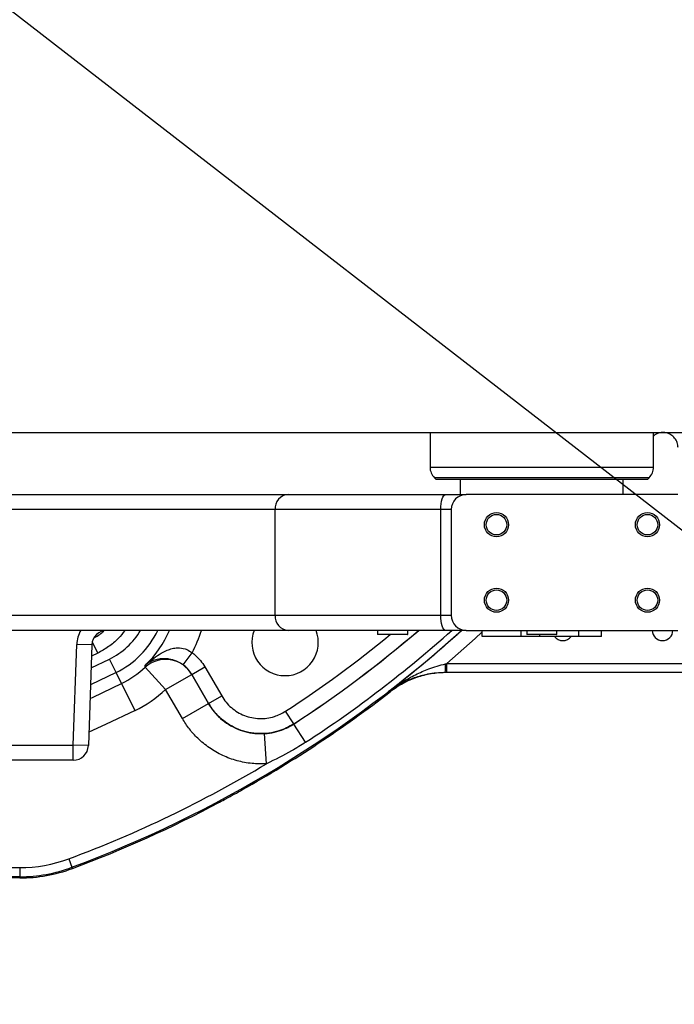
# Model space of a CAD drawing. Header units: millimetres. Extents: x -1 to 10933, y 0 to 7722.
# Tile 74 of 122: x 4076 to 4293, y 5871 to 6197. Entities that reach past the tile are written whole.
import ezdxf

# ---------------------------------------------------------------- set-up
doc = ezdxf.new("R2010")
doc.units = ezdxf.units.MM
doc.header["$LTSCALE"] = 13
doc.header["$PDSIZE"] = -1
doc.dimstyles.new('efort-st-1', dxfattribs={"dimtxt": 100, "dimasz": 100, "dimexe": 1.25, "dimexo": 0.625, "dimtad": 1, "dimdec": 0, "dimdsep": 46, "dimtxsty": 'Standard', "dimcen": 2.5, "dimclrd": 3, "dimclre": 3, "dimadec": 0, "dimazin": 0, "dimtfac": 1, "dimtmove": 0, "dimatfit": 3, "dimfxl": 1, "dimarcsym": 0})

# ---------------------------------------------------------------- blocks, each defined once
blk = doc.blocks.new('*D158')
at = {"color": 3, "lineweight": -2}
for p, q in [((3955.86, 6291.1), (4398.6, 5948.2)), ((4787.32, 5647.14), (4477.66, 5886.97))]:
    blk.add_line(p, q, dxfattribs=at)
at = {"color": 3}
blk.add_solid([(4487.87, 5900.15), (4467.46, 5873.79), (4398.6, 5948.2)], dxfattribs=at)
at = {"layer": 'Defpoints', "color": 0}
for p in [(3955.86, 6291.1), (4398.6, 5948.2)]:
    blk.add_point(p, dxfattribs=at)
at = {"color": 0, "insert": (4709.39, 5771.53), "char_height": 100, "attachment_point": 5, "rotation": 322.2423}
blk.add_mtext('R560', dxfattribs=at)

msp = doc.modelspace()

# ---------------------------------------------------------------- linework, layer by layer
at = {"color": 7, "linetype": 'Continuous', "lineweight": 25}
for p, q in [((4067.79, 6060.6), (4362.98, 6060.6)), ((4211.81, 6060.6), (4211.81, 6049.17)), ((4285.81, 6049.17), (4285.81, 6060.6)), ((4213.27, 6045.64), (4213.81, 6045.1)), ((4283.81, 6045.1), (4284.35, 6045.64)), ((4283.81, 6045.1), (4213.81, 6045.1)), ((4221.81, 6045.1), (4221.81, 6040.1)), ((4275.81, 6040.1), (4275.81, 6045.1)), ((3987.57, 6040.1), (4164.82, 6040.1)), ((4164.82, 6040.1), (4216.98, 6040.1)), ((4216.98, 6040.1), (4223.81, 6040.1)), ((4293.81, 6040.1), (4223.81, 6040.1)), ((4160.49, 6035.1), (3983.24, 6035.1)), ((4160.49, 6000.1), (4160.49, 6035.1)), ((4215.39, 6035.1), (4160.49, 6035.1)), ((4218.81, 6035.1), (4215.39, 6035.1)), ((4215.39, 6000.1), (4215.39, 6035.1)), ((4218.81, 6035.1), (4218.81, 6000.1)), ((3983.24, 6000.1), (4160.49, 6000.1)), ((4160.49, 6000.1), (4215.39, 6000.1)), ((4215.39, 6000.1), (4218.81, 6000.1)), ((4164.82, 5995.1), (3987.57, 5995.1)), ((4216.98, 5995.1), (4164.82, 5995.1)), ((4194.45, 5995.1), (4194.45, 5993.8)), ((4204.35, 5993.7), (4194.55, 5993.7)), ((4204.45, 5993.8), (4204.45, 5995.1)), ((4223.81, 5995.1), (4216.98, 5995.1)), ((4223.81, 5995.1), (4293.81, 5995.1)), ((4229.01, 5995.1), (4229.01, 5993.2)), ((4242.01, 5993.2), (4242.01, 5995.1)), ((4243.81, 5995.1), (4243.81, 5993.8)), ((4246.36, 5993.7), (4243.91, 5993.7)), ((4253.71, 5993.7), (4246.36, 5993.7)), ((4248.09, 5993.7), (4248.09, 5993.2)), ((4253.81, 5993.8), (4253.81, 5995.1)), ((4261.09, 5993.2), (4261.09, 5995.1)), ((4268.61, 5993.2), (4268.61, 5995.1)), ((4093.68, 5957.1), (4094.85, 5990.45)), ((4099.84, 5990.28), (4094.85, 5990.45)), ((4099.84, 5990.28), (4098.68, 5956.93)), ((4241.91, 5993.1), (4229.11, 5993.1)), ((4248.19, 5993.1), (4241.91, 5993.1)), ((4260.99, 5993.1), (4248.19, 5993.1)), ((4262.11, 5993.1), (4260.99, 5993.1)), ((4268.51, 5993.1), (4262.11, 5993.1)), ((4130.12, 5983.64), (4133.05, 5987.69)), ((4107.88, 5981.11), (4105.66, 5985.59)), ((4216.93, 5984.02), (4217.32, 5984.1)), ((4217.32, 5981.1), (4217.32, 5984.1)), ((4217.32, 5984.1), (4383.81, 5984.1)), ((4109.68, 5977.5), (4107.88, 5981.11)), ((4124.27, 5975.5), (4117.53, 5982.88)), ((4124.27, 5975.5), (4132.92, 5980.5)), ((4132.93, 5980.53), (4132.92, 5980.5)), ((4132.92, 5980.5), (4138.48, 5970.87)), ((4132.93, 5980.53), (4137.25, 5983.02)), ((4138.49, 5970.89), (4132.93, 5980.53)), ((4137.25, 5983.02), (4142.82, 5973.39)), ((4217.32, 5981.1), (4216.86, 5981.1)), ((4383.81, 5981.1), (4217.32, 5981.1)), ((4114.13, 5968.55), (4109.68, 5977.5)), ((4129.83, 5965.87), (4124.27, 5975.5)), ((4129.83, 5965.87), (4138.48, 5970.87)), ((4138.48, 5970.87), (4138.49, 5970.89)), ((4138.49, 5970.89), (4142.82, 5973.39)), ((4166.7, 5964.14), (4163.98, 5968.32)), ((4166.7, 5964.14), (4166.69, 5964.08)), ((4170.62, 5958.04), (4166.69, 5964.08)), ((4157.67, 5950.94), (4157.05, 5960.9)), ((4023.94, 5957.1), (4093.68, 5957.1)), ((4093.68, 5952.1), (4093.68, 5957.1)), ((4098.68, 5956.93), (4093.68, 5957.1)), ((4093.68, 5952.1), (4023.94, 5952.1)), ((4092.19, 5919.45), (4093.24, 5916.64)), ((4033.01, 5916.52), (4075.94, 5916.52)), ((4075.94, 5916.52), (4075.94, 5913.53)), ((4093.24, 5916.64), (4093.39, 5916.25)), ((4075.94, 5913.53), (4030.98, 5913.53)), ((4075.94, 5913.1), (4031.01, 5913.1)), ((4075.94, 5913.1), (4075.94, 5913.53))]:
    msp.add_line(p, q, dxfattribs=at)
at = {"color": 8, "linetype": 'Continuous', "lineweight": 25}
for p, q in [((4211.81, 6049.17), (4250.96, 6049.17)), ((4250.96, 6049.17), (4285.81, 6049.17)), ((4250.87, 6045.64), (4213.27, 6045.64)), ((4284.35, 6045.64), (4250.87, 6045.64)), ((4194.45, 5993.8), (4204.45, 5993.8)), ((4229.01, 5993.2), (4242.01, 5993.2)), ((4242.01, 5993.2), (4248.09, 5993.2)), ((4243.81, 5993.8), (4246.31, 5993.8)), ((4246.31, 5993.8), (4253.81, 5993.8)), ((4248.09, 5993.2), (4261.09, 5993.2)), ((4261.09, 5993.2), (4268.61, 5993.2)), ((4099.97, 5991.23), (4101.76, 5987.56)), ((4101.76, 5987.56), (4099.71, 5986.57)), ((4099.58, 5982.64), (4105.66, 5985.59)), ((4107.88, 5981.11), (4099.38, 5977.03))]:
    msp.add_line(p, q, dxfattribs=at)
at = {"color": 7, "linetype": 'Continuous', "lineweight": 25, "flags": 128}
for points in [[(4215.39, 6035.1), (4215.42, 6036.08), (4215.52, 6037.02), (4215.66, 6037.88), (4215.86, 6038.64), (4216.1, 6039.26), (4216.37, 6039.72), (4216.67, 6040.01), (4216.98, 6040.1)], [(4216.98, 5995.1), (4216.67, 5995.2), (4216.37, 5995.48), (4216.1, 5995.95), (4215.86, 5996.57), (4215.66, 5997.33), (4215.52, 5998.19), (4215.42, 5999.13), (4215.39, 6000.1)], [(4198.67, 5974.81), (4198.54, 5974.82), (4198.29, 5974.82), (4198.03, 5974.83)]]:
    msp.add_lwpolyline(points, dxfattribs=at)
at = {"color": 8, "linetype": 'Continuous', "lineweight": 25, "flags": 128}
for points in [[(4229.01, 5994.54), (4226.75, 5992.45), (4217.32, 5984.1)], [(4099.22, 5972.52), (4100.22, 5972.97), (4109.68, 5977.5)], [(4114.13, 5968.55), (4104.4, 5963.89), (4098.83, 5961.39)]]:
    msp.add_lwpolyline(points, dxfattribs=at)
at = {"color": 7, "linetype": 'Continuous', "lineweight": 25}
for centre, radius in [((4233.81, 6030.1), 4), ((4233.81, 6030.1), 3.4), ((4283.81, 6030.1), 4), ((4283.81, 6030.1), 3.4), ((4233.81, 6005.1), 4), ((4233.81, 6005.1), 3.4), ((4283.81, 6005.1), 4), ((4283.81, 6005.1), 3.4)]:
    msp.add_circle(centre, radius, dxfattribs=at)
at = {"color": 0, "linetype": 'Continuous', "lineweight": 18}
msp.add_arc((3955.86, 6291.1), 560, 262.7, 5.9556, dxfattribs=at)
at = {"color": 7, "linetype": 'Continuous', "lineweight": 25}
for centre, radius, start, end in [((4216.81, 6049.17), 5, 180, 225), ((4280.81, 6049.17), 5, 315, 0), ((4165.18, 6035.42), 4.7, 94.4019, 183.8113), ((4223.81, 6035.1), 5, 90, 180), ((4165.18, 5999.79), 4.7, 176.1887, 265.5981), ((4223.81, 6000.1), 5, 180, 270), ((4104.84, 5990.1), 10, 150, 178), ((4104.84, 5990.1), 5, 90, 178), ((4163.81, 5991.1), 11, 158.6763, 270), ((4163.81, 5991.1), 11, 270, 21.3237), ((4194.55, 5993.8), 0.1, 180, 270), ((4204.35, 5993.8), 0.1, 270, 0), ((4229.11, 5993.2), 0.1, 180, 270), ((4241.91, 5993.2), 0.1, 270, 0), ((4243.91, 5993.8), 0.1, 180, 270), ((4248.19, 5993.2), 0.1, 180, 270), ((4253.71, 5993.8), 0.1, 270, 0), ((4260.99, 5993.2), 0.1, 270, 0), ((4268.51, 5993.2), 0.1, 270, 0), ((4288.81, 5995.1), 3.4, 180, 270), ((4288.81, 5995.1), 3.4, 270, 0), ((4255.81, 5995.1), 3.4, 216.0319, 270), ((4255.81, 5995.1), 3.4, 270, 323.9681), ((4124.26, 5975.48), 10.01, 30.1069, 132.3119), ((4187.46, 5983.3), 29.48, 355.7204, 1.3887), ((4094.45, 6008.13), 34.2, 296.4284, 312.4189), ((4094.45, 6008.13), 44.2, 296.4284, 312.4189), ((3953.81, 6291.1), 400, 299.3321, 307.7461), ((4093.68, 5957.1), 5, 270, 358), ((3953.81, 6291.1), 396.58, 290.4229, 300.9346), ((3953.81, 6291.1), 400, 298.4293, 299.3321), ((3953.81, 6291.1), 400, 290.4229, 298.0859), ((3953.81, 6291.1), 400, 298.0859, 298.4293), ((4075.94, 5963.1), 46.58, 270, 290.4229), ((4075.94, 5963.1), 49.58, 270, 290.4229), ((4075.94, 5963.1), 50, 270, 290.4229)]:
    msp.add_arc(centre, radius, start, end, dxfattribs=at)
at = {"color": 8, "linetype": 'Continuous', "lineweight": 25}
for centre, radius, start, end in [((3953.81, 6291.1), 399.58, 290.4229, 312.2019), ((4094.45, 6008.13), 25.17, 296.4284, 328.8393), ((4094.45, 6008.13), 30.17, 296.4284, 334.4224), ((4094.45, 6008.13), 33.68, 313.2753, 337.2486), ((4094.45, 6008.13), 43.67, 332.0896, 342.6484), ((3953.81, 6291.1), 385.17, 303.0691, 309.455), ((3953.81, 6291.1), 390.2, 303.0631, 310.6612), ((3953.81, 6291.1), 390.17, 303.0691, 310.655), ((3953.81, 6291.1), 397.41, 303.0631, 311.8568), ((3953.81, 6291.1), 399.59, 307.6749, 312.2034)]:
    msp.add_arc(centre, radius, start, end, dxfattribs=at)
for points, knots in [([(4293.92, 6055.61), (4293.86, 6056.18), (4293.75, 6057.31), (4292.88, 6058.82), (4291.61, 6059.95), (4290.02, 6060.6), (4288.33, 6060.67), (4286.84, 6060.28), (4286.11, 6059.69), (4285.81, 6059.44)], [0, 0, 0, 0, 0.150738, 0.301503, 0.451572, 0.60073, 0.749407, 0.898236, 1, 1, 1, 1]), ([(4100.7, 5992.73), (4101.31, 5993.05), (4102.41, 5993.65), (4103.34, 5994.5), (4103.75, 5994.88)], [0, 0, 0, 0, 0.545611, 1, 1, 1, 1]), ([(4110.79, 5995.1), (4110.08, 5994.19), (4108.5, 5992.18), (4105.44, 5989.6), (4102.99, 5988.24), (4101.76, 5987.56)], [0, 0, 0, 0, 0.291038, 0.645519, 1, 1, 1, 1])]:
    msp.add_open_spline(points, degree=3, knots=knots, dxfattribs=at)
at = {"color": 7, "linetype": 'Continuous', "lineweight": 25}
for points, knots in [([(4117.54, 5983.61), (4117.55, 5983.61), (4118.27, 5984.26), (4119.76, 5985.51), (4122.12, 5987.2), (4124.35, 5988.4), (4126.41, 5989.1), (4128.4, 5989.42), (4130.12, 5989.21), (4131.76, 5988.6), (4132.49, 5988.08), (4133.05, 5987.69)], [0, 0, 0, 0, 0.001124, 0.178385, 0.353853, 0.528936, 0.631871, 0.734451, 0.868874, 0.90055, 1, 1, 1, 1]), ([(4133.05, 5987.69), (4133.38, 5987.43), (4134.38, 5986.67), (4135.87, 5985.16), (4136.79, 5983.74), (4137.25, 5983.02)], [0, 0, 0, 0, 0.199788, 0.594176, 1, 1, 1, 1]), ([(4117.53, 5982.88), (4117.53, 5982.88), (4117.53, 5982.97), (4117.53, 5983.21), (4117.54, 5983.45), (4117.54, 5983.61)], [0, 0, 0, 0, 0.022487, 0.356598, 1, 1, 1, 1]), ([(4130.12, 5983.64), (4129.52, 5984.02), (4128.76, 5984.51), (4127.16, 5985.2), (4125.6, 5985.61), (4123.86, 5985.75), (4122.18, 5985.66), (4120.48, 5985.28), (4118.88, 5984.57), (4117.96, 5983.95), (4117.54, 5983.61), (4117.54, 5983.61)], [0, 0, 0, 0, 0.103001, 0.130763, 0.26987, 0.375413, 0.481215, 0.654333, 0.827759, 0.998809, 1, 1, 1, 1]), ([(4132.93, 5980.53), (4132.28, 5981.46), (4131.47, 5982.62), (4130.35, 5983.47), (4130.12, 5983.64)], [0, 0, 0, 0, 0.799704, 1, 1, 1, 1]), ([(4198.03, 5974.83), (4198.04, 5974.84), (4199.57, 5976), (4202.47, 5977.97), (4206.93, 5980.46), (4210.75, 5982.15), (4214.11, 5983.32), (4215.99, 5983.79), (4216.93, 5984.02)], [0, 0, 0, 0, 0.00162, 0.276769, 0.504683, 0.732384, 0.866277, 1, 1, 1, 1]), ([(4216.86, 5981.1), (4215.87, 5981.07), (4213.87, 5981.02), (4210.38, 5980.49), (4206.5, 5979.44), (4202.15, 5977.56), (4199.43, 5975.87), (4198.04, 5974.84), (4198.03, 5974.83)], [0, 0, 0, 0, 0.136978, 0.274273, 0.500497, 0.727177, 0.998478, 1, 1, 1, 1]), ([(4217.09, 5981.1), (4217.05, 5981.1), (4215.41, 5981.1), (4212.1, 5980.82), (4207.34, 5979.61), (4202.75, 5977.66), (4200.05, 5975.77), (4198.67, 5974.81)], [0, 0, 0, 0, 0.0051902, 0.2496575, 0.5007485, 0.7469814, 1, 1, 1, 1]), ([(4138.48, 5970.87), (4138.97, 5970.09), (4139.95, 5968.54), (4141.94, 5966.34), (4144.39, 5964.32), (4147.32, 5962.64), (4150.5, 5961.49), (4153.78, 5960.85), (4155.97, 5960.89), (4157.05, 5960.9)], [0, 0, 0, 0, 0.123929, 0.247856, 0.399689, 0.55152, 0.703378, 0.855235, 1, 1, 1, 1]), ([(4166.7, 5964.14), (4165.92, 5963.67), (4164.34, 5962.73), (4161.57, 5961.67), (4158.47, 5960.99), (4155.1, 5960.82), (4151.74, 5961.22), (4148.49, 5962.18), (4145.46, 5963.68), (4142.72, 5965.66), (4140.32, 5968.06), (4139.1, 5969.95), (4138.49, 5970.89)], [0, 0, 0, 0, 0.084666, 0.169333, 0.273101, 0.376869, 0.480683, 0.584496, 0.688382, 0.792268, 0.896134, 1, 1, 1, 1]), ([(4142.82, 5973.39), (4143.27, 5972.68), (4144.19, 5971.26), (4145.99, 5969.46), (4148.04, 5967.98), (4150.32, 5966.85), (4152.75, 5966.14), (4155.27, 5965.83), (4157.8, 5965.97), (4160.81, 5966.59), (4162.77, 5967.66), (4163.98, 5968.32)], [0, 0, 0, 0, 0.103917, 0.207834, 0.311756, 0.415677, 0.519521, 0.623365, 0.727171, 0.830977, 1, 1, 1, 1]), ([(4157.67, 5950.94), (4156.07, 5950.91), (4152.77, 5950.85), (4147.86, 5951.81), (4143.09, 5953.54), (4138.69, 5956.06), (4135.02, 5959.09), (4132.03, 5962.38), (4130.56, 5964.71), (4129.83, 5965.87)], [0, 0, 0, 0, 0.144788, 0.29668, 0.448571, 0.600406, 0.752241, 0.87612, 1, 1, 1, 1]), ([(4157.05, 5960.9), (4158.13, 5961.02), (4160.32, 5961.27), (4163.6, 5962.31), (4165.63, 5963.47), (4166.69, 5964.08)], [0, 0, 0, 0, 0.317148, 0.643412, 1, 1, 1, 1]), ([(4170.62, 5958.04), (4169.09, 5957.07), (4164.93, 5954.44), (4160.48, 5952.29), (4157.67, 5950.94)], [0, 0, 0, 0, 0.367632, 1, 1, 1, 1])]:
    msp.add_open_spline(points, degree=3, knots=knots, dxfattribs=at)

# ---------------------------------------------------------------- dimensions: what is measured, and where the dimension line sits
at = {"color": 0}
dim = msp.add_radius_dim(center=(3955.86, 6291.1), mpoint=(4398.6, 5948.2), dimstyle='efort-st-1', dxfattribs=at)
dim.commit()
dim.dimension.update_dxf_attribs({"geometry": '*D158', "text_midpoint": (4678.39, 5731.51), "dimtype": 164})

doc.saveas('drawing.dxf')
